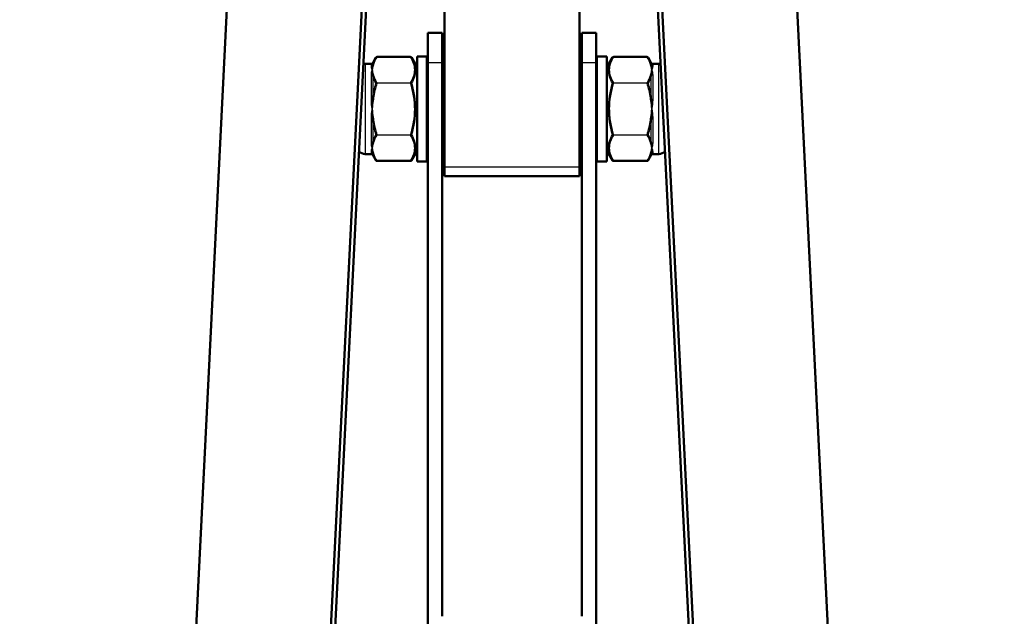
# Model space of a CAD drawing. Header units: millimetres. Extents: x 196 to 2279, y -1387 to 2348.
# Tile 27 of 82: x 339 to 525, y -226 to -114. Entities that reach past the tile are written whole.
import ezdxf

# ---------------------------------------------------------------- set-up
doc = ezdxf.new("R2010")
doc.units = ezdxf.units.MM
doc.header["$LTSCALE"] = 0.75
doc.layers.add('Visible', color=7, linetype='Continuous', lineweight=50)
doc.layers.add('Visible Narrow', color=7, linetype='Continuous', lineweight=25)

msp = doc.modelspace()

# ---------------------------------------------------------------- linework, layer by layer
at = {"layer": 'Visible', "extrusion": (0, 0, -1)}
for p, q in [((419.48, -141.53, -626.88), (419.48, 103.5, -202.48)), ((444.88, -141.53, -626.88), (444.88, 103.48, -202.5)), ((339.43, -896.17, 180.61), (380.99, -60.74, -516.7)), ((406.41, -60.74, -516.7), (364.85, -896.17, 180.61)), ((457.95, -60.74, -516.7), (499.51, -896.17, 180.61)), ((524.92, -896.17, 180.61), (483.37, -60.74, -516.7)), ((406.37, -77.78, -535.56), (373.31, -742.29, 19.09)), ((458.05, -79.03, -534.52), (491.04, -742.29, 19.09)), ((419.03, -116.19, -633.23), (416.3, -116.19, -633.23)), ((448.05, -116.19, -633.23), (445.33, -116.19, -633.23)), ((419.48, -118.53, -633.23), (419.35, -118.53, -633.23)), ((444.88, -118.53, -633.23), (445.01, -118.53, -633.23)), ((405.68, -122.03, -633.23), (404.5, -122.03, -633.23)), ((405.93, -121.88, -633.23), (406.53, -120.85, -633.23)), ((406.72, -120.73, -633.23), (413.08, -120.73, -633.23)), ((414.3, -122.63, -633.23), (413.27, -120.85, -633.23)), ((416.1, -120.63, -633.23), (414.3, -120.63, -633.23)), ((416.3, -741.79, -100.88), (416.3, -121.86, -621.07)), ((419.03, -121.86, -621.07), (419.03, -226.19, -533.52)), ((445.33, -121.86, -621.07), (445.33, -226.19, -533.52)), ((448.05, -741.79, -100.88), (448.05, -121.86, -621.07)), ((448.25, -120.63, -633.23), (450.05, -120.63, -633.23)), ((450.05, -122.63, -633.23), (451.08, -120.85, -633.23)), ((457.63, -120.73, -633.23), (451.27, -120.73, -633.23)), ((458.42, -121.88, -633.23), (457.82, -120.85, -633.23)), ((458.68, -122.03, -633.23), (459.85, -122.03, -633.23)), ((419.18, -124.53, -633.23), (419.35, -124.53, -633.23)), ((445.01, -124.53, -633.23), (445.18, -124.53, -633.23)), ((419.18, -136.53, -633.23), (419.35, -136.53, -633.23)), ((445.01, -136.53, -633.23), (445.18, -136.53, -633.23)), ((405.68, -139.03, -633.23), (404.5, -139.03, -633.23)), ((414.3, -138.43, -633.23), (413.27, -140.21, -633.23)), ((450.05, -138.43, -633.23), (451.08, -140.21, -633.23)), ((458.68, -139.03, -633.23), (459.85, -139.03, -633.23)), ((405.93, -139.18, -633.23), (406.53, -140.21, -633.23)), ((406.72, -140.33, -633.23), (413.08, -140.33, -633.23)), ((416.1, -140.43, -633.23), (414.3, -140.43, -633.23)), ((448.25, -140.43, -633.23), (450.05, -140.43, -633.23)), ((457.63, -140.33, -633.23), (451.27, -140.33, -633.23)), ((458.42, -139.18, -633.23), (457.82, -140.21, -633.23)), ((419.48, -142.53, -633.23), (419.35, -142.53, -633.23)), ((444.88, -142.53, -633.23), (445.01, -142.53, -633.23)), ((444.88, -143.23, -633.23), (419.48, -143.23, -633.23))]:
    msp.add_line(p, q, dxfattribs=at)
at = {"layer": 'Visible', "extrusion": (1, 0, 0)}
for centre, radius, start, end in [((-132.06, -633.23, 416.3), 15.87, 360, 50), ((-132.06, -633.23, 419.03), 15.87, 360, 50), ((-132.06, -633.23, 445.33), 15.87, 360, 50), ((-132.06, -633.23, 448.05), 15.87, 360, 50), ((-130.53, -633.23, 419.35), 12, 360, 180), ((-130.53, -633.23, 414.3), 9.9, 0, 180), ((-130.53, -633.23, 445.18), 6, 0, 180), ((-130.53, -633.23, 419.48), 12.7, 150, 180)]:
    msp.add_arc(centre, radius, start, end, dxfattribs=at)
at = {"layer": 'Visible', "extrusion": (-1, 0, 0)}
for centre, radius, start, end in [((130.53, -633.23, -445.01), 12, 360, 180), ((130.53, -633.23, -450.05), 9.9, 0, 180), ((130.53, -633.23, -419.18), 6, 0, 180), ((130.53, -633.23, -444.88), 12.7, 0, 30)]:
    msp.add_arc(centre, radius, start, end, dxfattribs=at)
at = {"layer": 'Visible', "extrusion": (0, 0, -1)}
for centre, radius, start, end in [((-404.5, -123.53, 633.23), 1.5, 76.991, 90), ((-405.68, -121.73, 633.23), 0.3, 210, 270), ((-416.1, -120.83, 633.23), 0.2, 90, 180), ((-448.25, -120.83, 633.23), 0.2, 0, 90), ((-458.68, -121.73, 633.23), 0.3, 270, 330), ((-459.85, -123.53, 633.23), 1.5, 90, 103.009), ((-418.21, -124.28, 633.23), 1, 194.4775, 215.0904), ((-446.15, -124.28, 633.23), 1, 324.9096, 345.5225), ((-418.21, -136.78, 633.23), 1, 144.9096, 165.5225), ((-446.15, -136.78, 633.23), 1, 14.4775, 35.0904), ((-404.5, -137.53, 633.23), 1.5, 270, 320.3186), ((-405.68, -139.33, 633.23), 0.3, 90, 150), ((-458.68, -139.33, 633.23), 0.3, 30, 90), ((-459.85, -137.53, 633.23), 1.5, 219.6814, 270), ((-416.1, -140.23, 633.23), 0.2, 180, 270), ((-448.25, -140.23, 633.23), 0.2, 270, 0)]:
    msp.add_arc(centre, radius, start, end, dxfattribs=at)
at = {"layer": 'Visible'}
for points, knots in [([(406.53, -120.85, -633.23), (406.54, -120.83, -633.23), (406.55, -120.82, -633.23), (406.57, -120.8, -633.23), (406.58, -120.79, -633.23), (406.61, -120.76, -633.23), (406.62, -120.75, -633.23), (406.67, -120.74, -633.23), (406.7, -120.73, -633.23), (406.72, -120.73, -633.23)], [0, 0, 0, 0, 0.0045341, 0.0045341, 0.00890876, 0.00890876, 0.01522005, 0.01522005, 0.02318413, 0.02318413, 0.02318413, 0.02318413]), ([(413.08, -120.73, -633.23), (413.1, -120.73, -633.23), (413.13, -120.73, -633.23), (413.17, -120.75, -633.23), (413.19, -120.76, -633.23), (413.22, -120.78, -633.23), (413.24, -120.8, -633.23), (413.26, -120.83, -633.23), (413.27, -120.84, -633.23), (413.27, -120.85, -633.23)], [0, 0, 0, 0, 0.00653023, 0.00653023, 0.01307423, 0.01307423, 0.02027511, 0.02027511, 0.02318658, 0.02318658, 0.02318658, 0.02318658]), ([(451.08, -120.85, -633.23), (451.09, -120.83, -633.23), (451.1, -120.82, -633.23), (451.12, -120.8, -633.23), (451.13, -120.79, -633.23), (451.16, -120.76, -633.23), (451.17, -120.75, -633.23), (451.22, -120.74, -633.23), (451.25, -120.73, -633.23), (451.27, -120.73, -633.23)], [0, 0, 0, 0, 0.0045341, 0.0045341, 0.00890876, 0.00890876, 0.01522005, 0.01522005, 0.02318413, 0.02318413, 0.02318413, 0.02318413]), ([(457.63, -120.73, -633.23), (457.65, -120.73, -633.23), (457.68, -120.73, -633.23), (457.72, -120.75, -633.23), (457.74, -120.76, -633.23), (457.77, -120.78, -633.23), (457.79, -120.8, -633.23), (457.81, -120.83, -633.23), (457.82, -120.84, -633.23), (457.82, -120.85, -633.23)], [0, 0, 0, 0, 0.00653023, 0.00653023, 0.01307423, 0.01307423, 0.02027511, 0.02027511, 0.02318658, 0.02318658, 0.02318658, 0.02318658]), ([(406.72, -140.33, -633.23), (406.7, -140.33, -633.23), (406.68, -140.33, -633.23), (406.64, -140.31, -633.23), (406.62, -140.3, -633.23), (406.58, -140.27, -633.23), (406.56, -140.26, -633.23), (406.54, -140.23, -633.23), (406.54, -140.22, -633.23), (406.53, -140.21, -633.23)], [0, 0, 0, 0, 0.00653023, 0.00653023, 0.01307423, 0.01307423, 0.02027511, 0.02027511, 0.02318658, 0.02318658, 0.02318658, 0.02318658]), ([(413.27, -140.21, -633.23), (413.26, -140.23, -633.23), (413.26, -140.24, -633.23), (413.24, -140.26, -633.23), (413.23, -140.27, -633.23), (413.2, -140.29, -633.23), (413.18, -140.31, -633.23), (413.14, -140.32, -633.23), (413.11, -140.33, -633.23), (413.08, -140.33, -633.23)], [0, 0, 0, 0, 0.0045341, 0.0045341, 0.00890876, 0.00890876, 0.01522005, 0.01522005, 0.02318413, 0.02318413, 0.02318413, 0.02318413]), ([(451.27, -140.33, -633.23), (451.25, -140.33, -633.23), (451.23, -140.33, -633.23), (451.19, -140.31, -633.23), (451.17, -140.3, -633.23), (451.13, -140.27, -633.23), (451.11, -140.26, -633.23), (451.09, -140.23, -633.23), (451.09, -140.22, -633.23), (451.08, -140.21, -633.23)], [0, 0, 0, 0, 0.00653023, 0.00653023, 0.01307423, 0.01307423, 0.02027511, 0.02027511, 0.02318658, 0.02318658, 0.02318658, 0.02318658]), ([(457.82, -140.21, -633.23), (457.81, -140.23, -633.23), (457.81, -140.24, -633.23), (457.79, -140.26, -633.23), (457.78, -140.27, -633.23), (457.75, -140.29, -633.23), (457.73, -140.31, -633.23), (457.69, -140.32, -633.23), (457.66, -140.33, -633.23), (457.63, -140.33, -633.23)], [0, 0, 0, 0, 0.0045341, 0.0045341, 0.00890876, 0.00890876, 0.01522005, 0.01522005, 0.02318413, 0.02318413, 0.02318413, 0.02318413])]:
    msp.add_open_spline(points, degree=3, knots=knots, dxfattribs=at)
at = {"layer": 'Visible Narrow', "extrusion": (0, 0, -1)}
for p, q in [((413.08, -120.74, -633.18), (406.72, -120.74, -633.18)), ((419.03, -121.86, -621.07), (416.3, -121.86, -621.07)), ((448.05, -121.86, -621.07), (445.33, -121.86, -621.07)), ((457.63, -120.74, -633.18), (451.27, -120.74, -633.18)), ((406.72, -125.59, -624.78), (413.08, -125.59, -624.78)), ((413.08, -125.68, -624.73), (406.72, -125.68, -624.73)), ((451.27, -125.59, -624.78), (457.63, -125.59, -624.78)), ((457.63, -125.68, -624.73), (451.27, -125.68, -624.73)), ((406.72, -135.38, -624.73), (413.08, -135.38, -624.73)), ((451.27, -135.38, -624.73), (457.63, -135.38, -624.73)), ((413.08, -135.47, -624.78), (406.72, -135.47, -624.78)), ((457.63, -135.47, -624.78), (451.27, -135.47, -624.78)), ((406.72, -140.32, -633.18), (413.08, -140.32, -633.18)), ((451.27, -140.32, -633.18), (457.63, -140.32, -633.18)), ((444.88, -141.53, -626.88), (419.48, -141.53, -626.88))]:
    msp.add_line(p, q, dxfattribs=at)
at = {"layer": 'Visible Narrow', "extrusion": (1, 0, 0)}
for centre, radius, start, end in [((-130.53, -633.23, 404.5), 8.5, 0, 180), ((-130.53, -633.23, 405.93), 8.65, 0, 16.1104), ((-130.53, -633.23, 448.25), 9.9, 0, 180), ((-120.83, -633.23, 451.27), 0.1, 0, 30), ((-130.53, -633.23, 458.68), 8.5, 0, 19.3143), ((-130.53, -633.23, 458.68), 8.5, 40.6857, 79.3143), ((-130.53, -633.23, 405.93), 8.65, 43.8896, 76.1104), ((-125.68, -624.83, 451.27), 0.1, 30, 90), ((-130.53, -633.23, 405.93), 8.65, 103.8896, 136.1104), ((-130.53, -633.23, 458.68), 8.5, 100.6857, 139.3143), ((-130.53, -633.23, 405.93), 8.65, 163.8896, 180), ((-130.53, -633.23, 458.68), 8.5, 160.6857, 180)]:
    msp.add_arc(centre, radius, start, end, dxfattribs=at)
at = {"layer": 'Visible Narrow', "extrusion": (-1, 0, 0)}
for centre, radius, start, end in [((130.53, -633.23, -405.68), 8.5, 160.6857, 180), ((130.53, -633.23, -416.1), 9.9, 0, 180), ((130.53, -633.23, -458.42), 8.65, 163.8896, 180), ((130.53, -633.23, -459.85), 8.5, 0, 180), ((130.53, -633.23, -405.68), 8.5, 100.6857, 139.3143), ((130.53, -633.23, -458.42), 8.65, 103.8896, 136.1104), ((130.53, -633.23, -405.68), 8.5, 40.6857, 79.3143), ((130.53, -633.23, -458.42), 8.65, 43.8896, 76.1104), ((135.38, -624.83, -413.08), 0.1, 30, 90), ((130.53, -633.23, -405.68), 8.5, 0, 19.3143), ((130.53, -633.23, -458.42), 8.65, 0, 16.1104), ((140.23, -633.23, -413.08), 0.1, 0, 30)]:
    msp.add_arc(centre, radius, start, end, dxfattribs=at)
at = {"layer": 'Visible Narrow', "extrusion": (7.61363e-13, 0.330749, -0.943719)}
msp.add_arc((-405.68, -323.82, 554.42), 0.3, 224.9961, 270, dxfattribs=at)
at = {"layer": 'Visible Narrow', "extrusion": (0.182291, 0.491622, -0.851515)}
msp.add_arc((-423.31, -308.2, 550.59), 0.2, 26.4883, 72.4772, dxfattribs=at)
at = {"layer": 'Visible Narrow', "extrusion": (0.137281, 0.495266, -0.857826)}
msp.add_arc((-424.02, -332.28, 536.34), 0.2, 15.6621, 76.6247, dxfattribs=at)
at = {"layer": 'Visible Narrow', "extrusion": (-1, 1.91165e-12, -2.15645e-12)}
msp.add_arc((120.83, -633.23, -406.72), 0.1, 150, 180, dxfattribs=at)
at = {"layer": 'Visible Narrow', "extrusion": (-1, -1.48109e-11, 2.50759e-11)}
msp.add_arc((120.83, -633.23, -413.08), 0.1, 150, 180, dxfattribs=at)
at = {"layer": 'Visible Narrow', "extrusion": (1, 1.9984e-12, 2.49774e-12)}
msp.add_arc((-120.83, -633.23, 457.63), 0.1, 0, 30, dxfattribs=at)
at = {"layer": 'Visible Narrow', "extrusion": (0.137281, -0.495266, 0.857826)}
for centre, start, end in [((408.92, -530.34, -417.68), 15.6621, 76.6247), ((358.13, -518.26, -420.77), 76.6247, 137.5873)]:
    msp.add_arc(centre, 0.2, start, end, dxfattribs=at)
at = {"layer": 'Visible Narrow', "extrusion": (0.182291, -0.491622, 0.851515)}
for centre, start, end in [((387.13, -564.09, -393.02), 26.4883, 72.4772), ((337.55, -548.44, -399.48), 72.4772, 118.4661)]:
    msp.add_arc(centre, 0.2, start, end, dxfattribs=at)
at = {"layer": 'Visible Narrow', "extrusion": (3.90632e-12, -0.330749, 0.943719)}
msp.add_arc((458.68, -323.82, -554.42), 0.3, 224.9961, 270, dxfattribs=at)
at = {"layer": 'Visible Narrow', "extrusion": (-3.63926e-12, 0.65191, -0.758297)}
msp.add_arc((-405.68, -502.99, 395.08), 0.3, 224.9961, 270, dxfattribs=at)
at = {"layer": 'Visible Narrow', "extrusion": (-0.137281, -0.495266, 0.857826)}
msp.add_arc((474.82, -320.2, -539.43), 0.2, 42.4127, 103.3753, dxfattribs=at)
at = {"layer": 'Visible Narrow', "extrusion": (-0.182291, -0.491622, 0.851515)}
msp.add_arc((472.89, -292.55, -557.04), 0.2, 61.5339, 107.5228, dxfattribs=at)
at = {"layer": 'Visible Narrow', "extrusion": (3.59185e-13, -0.65191, 0.758297)}
msp.add_arc((458.68, -502.99, -395.08), 0.3, 224.9961, 270, dxfattribs=at)
at = {"layer": 'Visible Narrow', "extrusion": (-1, 5.50329e-13, 4.44089e-14)}
msp.add_arc((125.68, -624.83, -406.72), 0.1, 90, 150, dxfattribs=at)
at = {"layer": 'Visible Narrow', "extrusion": (-1, 4.26941e-12, 2.21999e-14)}
msp.add_arc((125.68, -624.83, -413.08), 0.1, 90.0001, 150, dxfattribs=at)
at = {"layer": 'Visible Narrow', "extrusion": (1, -2.36705e-13, 4.98803e-13)}
msp.add_arc((-125.68, -624.83, 457.63), 0.1, 30, 90, dxfattribs=at)
at = {"layer": 'Visible Narrow', "extrusion": (2.64969e-13, 0.982659, -0.185422)}
msp.add_arc((-405.68, -637.65, -10.85), 0.3, 224.9961, 270, dxfattribs=at)
at = {"layer": 'Visible Narrow', "extrusion": (0.182291, 0.983245, -2.65765e-12)}
msp.add_arc((-422.73, -624.93, -52.79), 0.2, 44.0111, 90, dxfattribs=at)
at = {"layer": 'Visible Narrow', "extrusion": (-0.137281, -0.990532, 1.55395e-12)}
msp.add_arc((419.9, -624.93, 71.51), 0.2, 90, 150.9626, dxfattribs=at)
at = {"layer": 'Visible Narrow', "extrusion": (-0.137281, 0.990532, 1.33752e-12)}
msp.add_arc((-436.27, -624.93, -190.17), 0.2, 90, 150.9626, dxfattribs=at)
at = {"layer": 'Visible Narrow', "extrusion": (-0.182291, 0.983245, 1.06537e-12)}
msp.add_arc((-427.14, -624.93, -210.35), 0.2, 90, 135.9889, dxfattribs=at)
at = {"layer": 'Visible Narrow', "extrusion": (-2.03754e-12, -0.982659, 0.185422)}
msp.add_arc((458.68, -637.65, 10.85), 0.3, 224.9961, 270, dxfattribs=at)
at = {"layer": 'Visible Narrow', "extrusion": (2.03758e-12, 0.982659, 0.185422)}
msp.add_arc((-405.68, -589.24, -245.68), 0.3, 224.9961, 270, dxfattribs=at)
at = {"layer": 'Visible Narrow', "extrusion": (0.182291, -0.983245, 1.06132e-12)}
msp.add_arc((375.15, -624.93, 203.9), 0.2, 90, 135.9889, dxfattribs=at)
at = {"layer": 'Visible Narrow', "extrusion": (0.137281, -0.990532, 6.30657e-13)}
msp.add_arc((384.06, -624.93, 187.08), 0.2, 90, 150.9626, dxfattribs=at)
at = {"layer": 'Visible Narrow', "extrusion": (0.137281, 0.990532, 1.5509e-12)}
msp.add_arc((-472.11, -624.93, -68.42), 0.2, 90, 150.9626, dxfattribs=at)
at = {"layer": 'Visible Narrow', "extrusion": (-0.182291, -0.983245, -2.74551e-12)}
msp.add_arc((474.73, -624.93, 46.33), 0.2, 44.0111, 90, dxfattribs=at)
at = {"layer": 'Visible Narrow', "extrusion": (-5.94177e-13, -0.982659, -0.185422)}
msp.add_arc((458.68, -589.24, 245.68), 0.3, 224.9961, 270, dxfattribs=at)
at = {"layer": 'Visible Narrow', "extrusion": (-1, 2.36705e-13, 4.98803e-13)}
msp.add_arc((135.38, -624.83, -406.72), 0.1, 30, 90, dxfattribs=at)
at = {"layer": 'Visible Narrow', "extrusion": (1, -4.26941e-12, 2.21999e-14)}
msp.add_arc((-135.38, -624.83, 451.27), 0.1, 90.0001, 150, dxfattribs=at)
at = {"layer": 'Visible Narrow', "extrusion": (1, -5.50329e-13, 4.44089e-14)}
msp.add_arc((-135.38, -624.83, 457.63), 0.1, 90, 150, dxfattribs=at)
at = {"layer": 'Visible Narrow', "extrusion": (-4.51666e-13, 0.65191, 0.758297)}
msp.add_arc((-405.68, -305.03, -565.27), 0.3, 224.9961, 270, dxfattribs=at)
at = {"layer": 'Visible Narrow', "extrusion": (0.182291, 0.491622, 0.851515)}
msp.add_arc((-428.31, -340.01, -527.82), 0.2, 61.5339, 107.5228, dxfattribs=at)
at = {"layer": 'Visible Narrow', "extrusion": (0.137281, 0.495266, 0.857826)}
msp.add_arc((-427.86, -302.45, -550.06), 0.2, 42.4127, 103.3753, dxfattribs=at)
at = {"layer": 'Visible Narrow', "extrusion": (-0.137281, 0.495266, 0.857826)}
for centre, start, end in [((-405.08, -104.4, -668.72), 76.6247, 137.5873), ((-354.29, -116.47, -665.63), 15.6621, 76.6247)]:
    msp.add_arc(centre, 0.2, start, end, dxfattribs=at)
at = {"layer": 'Visible Narrow', "extrusion": (-0.182291, 0.491622, 0.851515)}
for centre, start, end in [((-382.13, -84.12, -685.38), 72.4772, 118.4661), ((-332.55, -99.78, -678.93), 26.4883, 72.4772)]:
    msp.add_arc(centre, 0.2, start, end, dxfattribs=at)
at = {"layer": 'Visible Narrow', "extrusion": (3.43561e-12, -0.65191, -0.758297)}
msp.add_arc((458.68, -305.03, 565.27), 0.3, 224.9961, 270, dxfattribs=at)
at = {"layer": 'Visible Narrow', "extrusion": (-4.56665e-12, 0.330749, 0.943719)}
msp.add_arc((-405.68, -77.46, -640.76), 0.3, 224.9961, 270, dxfattribs=at)
at = {"layer": 'Visible Narrow', "extrusion": (-0.137281, -0.495266, -0.857826)}
msp.add_arc((478.66, -314.53, 546.97), 0.2, 15.6621, 76.6247, dxfattribs=at)
at = {"layer": 'Visible Narrow', "extrusion": (-0.182291, -0.491622, -0.851515)}
msp.add_arc((477.89, -355.66, 521.37), 0.2, 26.4883, 72.4772, dxfattribs=at)
at = {"layer": 'Visible Narrow', "extrusion": (-7.61335e-13, -0.330749, -0.943719)}
msp.add_arc((458.68, -77.46, 640.76), 0.3, 224.9961, 270, dxfattribs=at)
at = {"layer": 'Visible Narrow', "extrusion": (-1, -1.9984e-12, 2.49774e-12)}
msp.add_arc((140.23, -633.23, -406.72), 0.1, 0, 30, dxfattribs=at)
at = {"layer": 'Visible Narrow', "extrusion": (1, 1.48301e-11, 2.50648e-11)}
msp.add_arc((-140.23, -633.23, 451.27), 0.1, 150, 180, dxfattribs=at)
at = {"layer": 'Visible Narrow', "extrusion": (1, -1.91165e-12, -2.15645e-12)}
msp.add_arc((-140.23, -633.23, 457.63), 0.1, 150, 180, dxfattribs=at)
at = {"layer": 'Visible Narrow'}
for points in [[(405.85, -123.17, -628.98), (405.83, -122.9, -629.44), (405.83, -122.65, -629.91), (405.89, -122.42, -630.39)], [(406.03, -122.39, -630.33), (405.93, -122.64, -629.89), (405.88, -122.91, -629.43), (405.85, -123.17, -628.98)], [(405.93, -122.22, -630.83), (406.06, -121.75, -631.64), (406.27, -121.3, -632.44), (406.53, -120.85, -633.23)], [(406.11, -122.14, -630.76), (406.09, -122.22, -630.61), (406.06, -122.3, -630.47), (406.03, -122.39, -630.33)], [(406.72, -120.74, -633.18), (406.45, -121.2, -632.38), (406.24, -121.67, -631.58), (406.11, -122.14, -630.76)], [(413.27, -120.85, -633.23), (413.23, -120.78, -633.21), (413.16, -120.74, -633.19), (413.08, -120.74, -633.18)], [(457.82, -120.85, -633.23), (457.78, -120.78, -633.21), (457.71, -120.74, -633.19), (457.63, -120.74, -633.18)], [(458.25, -122.14, -630.76), (458.11, -121.67, -631.58), (457.9, -121.2, -632.38), (457.63, -120.74, -633.18)], [(457.82, -120.85, -633.23), (458.08, -121.3, -632.44), (458.29, -121.75, -631.64), (458.42, -122.22, -630.83)], [(458.33, -122.39, -630.33), (458.3, -122.3, -630.47), (458.27, -122.22, -630.61), (458.25, -122.14, -630.76)], [(458.51, -123.17, -628.98), (458.48, -122.91, -629.43), (458.42, -122.64, -629.89), (458.33, -122.39, -630.33)], [(458.47, -122.42, -630.39), (458.52, -122.65, -629.91), (458.53, -122.9, -629.44), (458.51, -123.17, -628.98)], [(405.85, -123.17, -628.98), (405.75, -122.91, -629.43), (405.68, -122.68, -629.91), (405.68, -122.51, -630.42)], [(405.89, -124.02, -627.63), (405.83, -123.72, -628.07), (405.83, -123.43, -628.52), (405.85, -123.17, -628.98)], [(405.85, -123.17, -628.98), (405.88, -123.43, -628.52), (405.93, -123.69, -628.07), (406.03, -123.95, -627.62)], [(406.03, -123.95, -627.62), (406.06, -124.03, -627.48), (406.09, -124.11, -627.34), (406.11, -124.19, -627.2)], [(406.11, -124.19, -627.2), (406.24, -124.67, -626.38), (406.45, -125.13, -625.57), (406.72, -125.59, -624.78)], [(457.63, -125.59, -624.78), (457.9, -125.13, -625.57), (458.11, -124.67, -626.38), (458.25, -124.19, -627.2)], [(458.25, -124.19, -627.2), (458.27, -124.11, -627.34), (458.3, -124.03, -627.48), (458.33, -123.95, -627.62)], [(458.33, -123.95, -627.62), (458.42, -123.69, -628.07), (458.48, -123.43, -628.52), (458.51, -123.17, -628.98)], [(458.51, -123.17, -628.98), (458.53, -123.43, -628.52), (458.52, -123.72, -628.07), (458.47, -124.02, -627.63)], [(458.51, -123.17, -628.98), (458.61, -123.43, -628.52), (458.68, -123.74, -628.09), (458.68, -124.08, -627.69)], [(406.53, -125.69, -624.84), (406.27, -125.23, -625.63), (406.06, -124.77, -626.42), (405.93, -124.3, -627.23)], [(405.93, -128.45, -624.83), (406.06, -127.52, -624.83), (406.27, -126.6, -624.84), (406.53, -125.69, -624.84)], [(406.72, -125.68, -624.73), (406.45, -126.6, -624.73), (406.24, -127.53, -624.73), (406.11, -128.48, -624.73)], [(406.53, -125.69, -624.84), (406.57, -125.64, -624.79), (406.64, -125.6, -624.77), (406.72, -125.59, -624.78)], [(413.27, -125.69, -624.84), (413.23, -125.67, -624.77), (413.16, -125.67, -624.73), (413.08, -125.68, -624.73)], [(451.08, -125.69, -624.84), (451.12, -125.64, -624.79), (451.19, -125.6, -624.77), (451.27, -125.59, -624.78)], [(457.82, -125.69, -624.84), (457.78, -125.67, -624.77), (457.71, -125.67, -624.73), (457.63, -125.68, -624.73)], [(458.25, -128.48, -624.73), (458.11, -127.53, -624.73), (457.9, -126.6, -624.73), (457.63, -125.68, -624.73)], [(458.42, -124.3, -627.23), (458.29, -124.77, -626.42), (458.08, -125.23, -625.63), (457.82, -125.69, -624.84)], [(457.82, -125.69, -624.84), (458.08, -126.6, -624.84), (458.29, -127.52, -624.83), (458.42, -128.45, -624.83)], [(405.85, -130.53, -624.73), (405.75, -130.01, -624.73), (405.68, -129.48, -624.78), (405.68, -128.95, -624.87)], [(405.85, -130.53, -624.73), (405.83, -130, -624.73), (405.83, -129.46, -624.75), (405.89, -128.94, -624.79)], [(406.03, -128.96, -624.73), (405.93, -129.48, -624.73), (405.88, -130, -624.73), (405.85, -130.53, -624.73)], [(406.11, -128.48, -624.73), (406.09, -128.64, -624.73), (406.06, -128.8, -624.73), (406.03, -128.96, -624.73)], [(458.33, -128.96, -624.73), (458.3, -128.8, -624.73), (458.27, -128.64, -624.73), (458.25, -128.48, -624.73)], [(458.51, -130.53, -624.73), (458.48, -130, -624.73), (458.42, -129.48, -624.73), (458.33, -128.96, -624.73)], [(458.47, -128.94, -624.79), (458.52, -129.46, -624.75), (458.53, -130, -624.73), (458.51, -130.53, -624.73)], [(405.89, -132.12, -624.79), (405.83, -131.59, -624.75), (405.83, -131.06, -624.73), (405.85, -130.53, -624.73)], [(405.85, -130.53, -624.73), (405.88, -131.05, -624.73), (405.93, -131.58, -624.73), (406.03, -132.1, -624.73)], [(458.33, -132.1, -624.73), (458.42, -131.58, -624.73), (458.48, -131.05, -624.73), (458.51, -130.53, -624.73)], [(458.51, -130.53, -624.73), (458.53, -131.06, -624.73), (458.52, -131.59, -624.75), (458.47, -132.12, -624.79)], [(458.51, -130.53, -624.73), (458.61, -131.05, -624.73), (458.68, -131.58, -624.78), (458.68, -132.11, -624.87)], [(406.53, -135.37, -624.84), (406.27, -134.46, -624.84), (406.06, -133.54, -624.83), (405.93, -132.61, -624.83)], [(406.03, -132.1, -624.73), (406.06, -132.26, -624.73), (406.09, -132.42, -624.73), (406.11, -132.58, -624.73)], [(406.11, -132.58, -624.73), (406.24, -133.53, -624.73), (406.45, -134.46, -624.73), (406.72, -135.38, -624.73)], [(457.63, -135.38, -624.73), (457.9, -134.46, -624.73), (458.11, -133.53, -624.73), (458.25, -132.58, -624.73)], [(458.42, -132.61, -624.83), (458.29, -133.54, -624.83), (458.08, -134.46, -624.84), (457.82, -135.37, -624.84)], [(458.25, -132.58, -624.73), (458.27, -132.42, -624.73), (458.3, -132.26, -624.73), (458.33, -132.1, -624.73)], [(405.93, -136.76, -627.23), (406.06, -136.29, -626.42), (406.27, -135.83, -625.63), (406.53, -135.37, -624.84)], [(406.53, -135.37, -624.84), (406.57, -135.39, -624.77), (406.64, -135.39, -624.73), (406.72, -135.38, -624.73)], [(413.27, -135.37, -624.84), (413.23, -135.42, -624.79), (413.16, -135.46, -624.77), (413.08, -135.47, -624.78)], [(451.08, -135.37, -624.84), (451.12, -135.39, -624.77), (451.19, -135.39, -624.73), (451.27, -135.38, -624.73)], [(457.82, -135.37, -624.84), (457.78, -135.42, -624.79), (457.71, -135.46, -624.77), (457.63, -135.47, -624.78)], [(457.82, -135.37, -624.84), (458.08, -135.83, -625.63), (458.29, -136.29, -626.42), (458.42, -136.76, -627.23)], [(405.85, -137.89, -628.98), (405.75, -137.63, -628.52), (405.68, -137.32, -628.09), (405.68, -136.98, -627.69)], [(405.85, -137.89, -628.98), (405.83, -137.62, -628.52), (405.83, -137.34, -628.07), (405.89, -137.04, -627.63)], [(406.03, -137.11, -627.62), (405.93, -137.37, -628.07), (405.88, -137.63, -628.52), (405.85, -137.89, -628.98)], [(406.11, -136.86, -627.2), (406.09, -136.95, -627.34), (406.06, -137.03, -627.48), (406.03, -137.11, -627.62)], [(406.72, -135.47, -624.78), (406.45, -135.93, -625.57), (406.24, -136.39, -626.38), (406.11, -136.86, -627.2)], [(458.25, -136.86, -627.2), (458.11, -136.39, -626.38), (457.9, -135.93, -625.57), (457.63, -135.47, -624.78)], [(458.33, -137.11, -627.62), (458.3, -137.03, -627.48), (458.27, -136.95, -627.34), (458.25, -136.86, -627.2)], [(458.51, -137.89, -628.98), (458.48, -137.63, -628.52), (458.42, -137.37, -628.07), (458.33, -137.11, -627.62)], [(458.47, -137.04, -627.63), (458.52, -137.34, -628.07), (458.53, -137.62, -628.52), (458.51, -137.89, -628.98)], [(405.89, -138.63, -630.39), (405.83, -138.41, -629.91), (405.83, -138.16, -629.44), (405.85, -137.89, -628.98)], [(405.85, -137.89, -628.98), (405.88, -138.15, -629.43), (405.93, -138.42, -629.89), (406.03, -138.67, -630.33)], [(406.53, -140.21, -633.23), (406.27, -139.76, -632.44), (406.06, -139.31, -631.64), (405.93, -138.84, -630.83)], [(406.03, -138.67, -630.33), (406.06, -138.75, -630.47), (406.09, -138.84, -630.61), (406.11, -138.92, -630.76)], [(406.11, -138.92, -630.76), (406.24, -139.39, -631.58), (406.45, -139.86, -632.38), (406.72, -140.32, -633.18)], [(457.63, -140.32, -633.18), (457.9, -139.86, -632.38), (458.11, -139.39, -631.58), (458.25, -138.92, -630.76)], [(458.42, -138.84, -630.83), (458.29, -139.31, -631.64), (458.08, -139.76, -632.44), (457.82, -140.21, -633.23)], [(458.25, -138.92, -630.76), (458.27, -138.84, -630.61), (458.3, -138.75, -630.47), (458.33, -138.67, -630.33)], [(458.33, -138.67, -630.33), (458.42, -138.42, -629.89), (458.48, -138.15, -629.43), (458.51, -137.89, -628.98)], [(458.51, -137.89, -628.98), (458.53, -138.16, -629.44), (458.52, -138.41, -629.91), (458.47, -138.63, -630.39)], [(458.51, -137.89, -628.98), (458.61, -138.15, -629.43), (458.68, -138.37, -629.91), (458.68, -138.55, -630.42)], [(406.53, -140.21, -633.23), (406.57, -140.28, -633.21), (406.64, -140.32, -633.19), (406.72, -140.32, -633.18)], [(451.08, -140.21, -633.23), (451.12, -140.28, -633.21), (451.19, -140.32, -633.19), (451.27, -140.32, -633.18)]]:
    msp.add_open_spline(points, degree=3, dxfattribs=at)
for points, knots in [([(405.89, -122.42, -630.39), (405.9, -122.37, -630.51), (405.92, -122.31, -630.63), (405.93, -122.26, -630.75), (405.93, -122.24, -630.77), (405.93, -122.23, -630.8), (405.93, -122.22, -630.83)], [0, 0, 0, 0, 0.000400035, 0.000400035, 0.000400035, 0.0004882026, 0.0004882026, 0.0004882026, 0.0004882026]), ([(406.72, -120.74, -633.18), (406.68, -120.74, -633.18), (406.64, -120.75, -633.19), (406.61, -120.77, -633.2), (406.58, -120.79, -633.21), (406.55, -120.81, -633.22), (406.53, -120.85, -633.23)], [0, 0, 0, 0, 0.0001165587, 0.0001165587, 0.0001165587, 0.0002331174, 0.0002331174, 0.0002331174, 0.0002331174]), ([(413.08, -125.59, -624.78), (413.31, -125.2, -625.45), (413.5, -124.81, -626.13), (413.63, -124.41, -626.82), (413.63, -124.41, -626.83), (413.63, -124.4, -626.85), (413.64, -124.39, -626.86), (413.7, -124.19, -627.2), (413.75, -124, -627.55), (413.79, -123.79, -627.89), (413.79, -123.79, -627.9), (413.79, -123.79, -627.91), (413.79, -123.78, -627.91), (413.82, -123.58, -628.27), (413.84, -123.37, -628.62), (413.84, -123.17, -628.98), (413.84, -122.75, -629.7), (413.77, -122.34, -630.4), (413.63, -121.94, -631.1), (413.63, -121.94, -631.11), (413.63, -121.93, -631.12), (413.63, -121.93, -631.13), (413.5, -121.53, -631.82), (413.31, -121.13, -632.5), (413.08, -120.74, -633.18)], [0.000059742, 0.000059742, 0.000059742, 0.000059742, 0.002480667, 0.002480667, 0.002480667, 0.002519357, 0.002519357, 0.002519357, 0.003724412, 0.003724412, 0.003724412, 0.003749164, 0.003749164, 0.003749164, 0.004971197, 0.004971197, 0.004971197, 0.007438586, 0.007438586, 0.007438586, 0.007465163, 0.007465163, 0.007465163, 0.009898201, 0.009898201, 0.009898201, 0.009898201]), ([(413.27, -120.85, -633.23), (413.5, -121.24, -632.54), (413.68, -121.63, -631.85), (413.94, -122.43, -630.46), (414.01, -122.83, -629.76), (414.01, -123.45, -628.69), (414, -123.66, -628.33), (413.93, -124.07, -627.62), (413.88, -124.27, -627.27), (413.69, -124.89, -626.22), (413.5, -125.29, -625.52), (413.27, -125.69, -624.84)], [0, 0, 0, 0, 0.002438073, 0.002438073, 0.004876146, 0.004876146, 0.006095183, 0.006095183, 0.007314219, 0.007314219, 0.009752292, 0.009752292, 0.009752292, 0.009752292]), ([(451.08, -125.69, -624.84), (450.86, -125.29, -625.52), (450.67, -124.89, -626.21), (450.41, -124.08, -627.6), (450.34, -123.68, -628.3), (450.34, -123.06, -629.36), (450.36, -122.85, -629.72), (450.42, -122.45, -630.43), (450.47, -122.24, -630.79), (450.67, -121.64, -631.84), (450.86, -121.24, -632.54), (451.08, -120.85, -633.23)], [0, 0, 0, 0, 0.002438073, 0.002438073, 0.004876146, 0.004876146, 0.006095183, 0.006095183, 0.007314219, 0.007314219, 0.009752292, 0.009752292, 0.009752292, 0.009752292]), ([(451.27, -120.74, -633.18), (451.04, -121.13, -632.5), (450.86, -121.53, -631.82), (450.72, -121.92, -631.13), (450.72, -121.93, -631.12), (450.72, -121.94, -631.11), (450.72, -121.94, -631.1), (450.65, -122.14, -630.76), (450.6, -122.34, -630.41), (450.57, -122.54, -630.06), (450.57, -122.55, -630.05), (450.57, -122.55, -630.05), (450.57, -122.55, -630.04), (450.53, -122.76, -629.69), (450.51, -122.96, -629.33), (450.51, -123.17, -628.98), (450.51, -123.58, -628.26), (450.59, -123.99, -627.55), (450.72, -124.4, -626.85), (450.72, -124.4, -626.84), (450.72, -124.4, -626.84), (450.72, -124.41, -626.83), (450.86, -124.81, -626.14), (451.04, -125.2, -625.46), (451.27, -125.59, -624.78)], [0.000059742, 0.000059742, 0.000059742, 0.000059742, 0.002480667, 0.002480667, 0.002480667, 0.002519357, 0.002519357, 0.002519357, 0.003724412, 0.003724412, 0.003724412, 0.003749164, 0.003749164, 0.003749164, 0.004971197, 0.004971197, 0.004971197, 0.007438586, 0.007438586, 0.007438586, 0.007465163, 0.007465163, 0.007465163, 0.009898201, 0.009898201, 0.009898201, 0.009898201]), ([(451.27, -120.74, -633.18), (451.23, -120.74, -633.18), (451.19, -120.75, -633.19), (451.16, -120.77, -633.2), (451.13, -120.79, -633.21), (451.1, -120.81, -633.22), (451.08, -120.85, -633.23)], [0.0000000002, 0.0000000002, 0.0000000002, 0.0000000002, 0.0001165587, 0.0001165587, 0.0001165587, 0.0002331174, 0.0002331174, 0.0002331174, 0.0002331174]), ([(458.42, -122.22, -630.83), (458.43, -122.27, -630.71), (458.44, -122.33, -630.59), (458.46, -122.39, -630.47), (458.46, -122.4, -630.44), (458.46, -122.41, -630.41), (458.47, -122.42, -630.39)], [0, 0, 0, 0, 0.0004000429, 0.0004000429, 0.0004000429, 0.0004882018, 0.0004882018, 0.0004882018, 0.0004882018]), ([(405.68, -124.08, -627.69), (405.68, -123.91, -627.89), (405.69, -123.75, -628.1), (405.72, -123.6, -628.31), (405.76, -123.44, -628.53), (405.8, -123.3, -628.75), (405.85, -123.17, -628.98)], [0, 0, 0, 0, 0.000794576, 0.000794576, 0.000794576, 0.001593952, 0.001593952, 0.001593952, 0.001593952]), ([(405.93, -124.3, -627.23), (405.92, -124.22, -627.34), (405.91, -124.14, -627.45), (405.9, -124.07, -627.56), (405.89, -124.05, -627.58), (405.89, -124.03, -627.6), (405.89, -124.02, -627.63)], [0, 0, 0, 0, 0.0004000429, 0.0004000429, 0.0004000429, 0.0004882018, 0.0004882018, 0.0004882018, 0.0004882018]), ([(458.47, -124.02, -627.63), (458.45, -124.09, -627.52), (458.44, -124.17, -627.41), (458.43, -124.24, -627.3), (458.42, -124.26, -627.28), (458.42, -124.28, -627.25), (458.42, -124.3, -627.23)], [0, 0, 0, 0, 0.000400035, 0.000400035, 0.000400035, 0.0004882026, 0.0004882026, 0.0004882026, 0.0004882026]), ([(458.68, -122.51, -630.42), (458.68, -122.6, -630.17), (458.66, -122.69, -629.92), (458.63, -122.8, -629.68), (458.6, -122.92, -629.44), (458.56, -123.04, -629.2), (458.51, -123.17, -628.98)], [0, 0, 0, 0, 0.000794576, 0.000794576, 0.000794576, 0.001593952, 0.001593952, 0.001593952, 0.001593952]), ([(406.72, -125.68, -624.73), (406.68, -125.67, -624.73), (406.64, -125.67, -624.74), (406.61, -125.67, -624.76), (406.58, -125.68, -624.78), (406.55, -125.68, -624.81), (406.53, -125.69, -624.84)], [0, 0, 0, 0, 0.0001165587, 0.0001165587, 0.0001165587, 0.0002331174, 0.0002331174, 0.0002331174, 0.0002331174]), ([(413.08, -125.59, -624.78), (413.12, -125.6, -624.77), (413.16, -125.61, -624.78), (413.19, -125.62, -624.79), (413.23, -125.64, -624.8), (413.25, -125.66, -624.82), (413.27, -125.69, -624.84)], [0.0000000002, 0.0000000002, 0.0000000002, 0.0000000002, 0.0001165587, 0.0001165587, 0.0001165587, 0.0002331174, 0.0002331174, 0.0002331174, 0.0002331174]), ([(413.08, -135.38, -624.73), (413.31, -134.6, -624.73), (413.5, -133.82, -624.73), (413.63, -133.02, -624.73), (413.63, -133.01, -624.73), (413.63, -133, -624.73), (413.63, -132.98, -624.73), (413.77, -132.17, -624.73), (413.84, -131.35, -624.73), (413.84, -130.53, -624.73), (413.84, -130.11, -624.73), (413.82, -129.69, -624.73), (413.79, -129.27, -624.73), (413.75, -128.87, -624.73), (413.7, -128.47, -624.73), (413.63, -128.07, -624.73), (413.63, -128.06, -624.73), (413.63, -128.05, -624.73), (413.63, -128.04, -624.73), (413.5, -127.24, -624.73), (413.31, -126.46, -624.73), (413.08, -125.68, -624.73)], [0.000059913, 0.000059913, 0.000059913, 0.000059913, 0.002479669, 0.002479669, 0.002479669, 0.002518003, 0.002518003, 0.002518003, 0.004976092, 0.004976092, 0.004976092, 0.006226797, 0.006226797, 0.006226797, 0.007434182, 0.007434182, 0.007434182, 0.007473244, 0.007473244, 0.007473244, 0.009892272, 0.009892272, 0.009892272, 0.009892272]), ([(413.27, -125.69, -624.84), (413.5, -126.48, -624.84), (413.68, -127.27, -624.83), (413.94, -128.88, -624.83), (414.01, -129.7, -624.83), (414.01, -131.34, -624.83), (413.94, -132.16, -624.83), (413.68, -133.78, -624.83), (413.5, -134.58, -624.84), (413.27, -135.37, -624.84)], [0, 0, 0, 0, 0.002448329, 0.002448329, 0.004896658, 0.004896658, 0.007344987, 0.007344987, 0.009793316, 0.009793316, 0.009793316, 0.009793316]), ([(451.08, -135.37, -624.84), (450.86, -134.58, -624.84), (450.67, -133.79, -624.83), (450.41, -132.18, -624.83), (450.34, -131.35, -624.83), (450.34, -129.72, -624.83), (450.41, -128.9, -624.83), (450.67, -127.28, -624.83), (450.86, -126.48, -624.84), (451.08, -125.69, -624.84)], [0, 0, 0, 0, 0.002448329, 0.002448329, 0.004896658, 0.004896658, 0.007344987, 0.007344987, 0.009793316, 0.009793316, 0.009793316, 0.009793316]), ([(451.27, -125.68, -624.73), (451.05, -126.46, -624.73), (450.86, -127.24, -624.73), (450.72, -128.04, -624.73), (450.72, -128.05, -624.73), (450.72, -128.06, -624.73), (450.72, -128.08, -624.73), (450.59, -128.89, -624.73), (450.51, -129.71, -624.73), (450.51, -130.53, -624.73), (450.51, -130.95, -624.73), (450.53, -131.37, -624.73), (450.57, -131.79, -624.73), (450.6, -132.19, -624.73), (450.65, -132.59, -624.73), (450.72, -132.98, -624.73), (450.72, -133, -624.73), (450.72, -133.01, -624.73), (450.73, -133.02, -624.73), (450.86, -133.82, -624.73), (451.05, -134.6, -624.73), (451.27, -135.38, -624.73)], [0.000059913, 0.000059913, 0.000059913, 0.000059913, 0.002479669, 0.002479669, 0.002479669, 0.002518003, 0.002518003, 0.002518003, 0.004976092, 0.004976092, 0.004976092, 0.006226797, 0.006226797, 0.006226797, 0.007434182, 0.007434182, 0.007434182, 0.007473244, 0.007473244, 0.007473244, 0.009892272, 0.009892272, 0.009892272, 0.009892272]), ([(451.27, -125.68, -624.73), (451.23, -125.67, -624.73), (451.19, -125.67, -624.74), (451.16, -125.67, -624.76), (451.13, -125.68, -624.78), (451.1, -125.68, -624.81), (451.08, -125.69, -624.84)], [0.0000000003, 0.0000000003, 0.0000000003, 0.0000000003, 0.0001165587, 0.0001165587, 0.0001165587, 0.0002331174, 0.0002331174, 0.0002331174, 0.0002331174]), ([(457.63, -125.59, -624.78), (457.67, -125.6, -624.77), (457.71, -125.61, -624.78), (457.74, -125.62, -624.79), (457.78, -125.64, -624.8), (457.8, -125.66, -624.82), (457.82, -125.69, -624.84)], [0, 0, 0, 0, 0.0001165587, 0.0001165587, 0.0001165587, 0.0002331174, 0.0002331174, 0.0002331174, 0.0002331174]), ([(405.89, -128.94, -624.79), (405.9, -128.8, -624.8), (405.92, -128.67, -624.81), (405.93, -128.54, -624.82), (405.93, -128.51, -624.82), (405.93, -128.48, -624.83), (405.93, -128.45, -624.83)], [0, 0, 0, 0, 0.000400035, 0.000400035, 0.000400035, 0.0004882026, 0.0004882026, 0.0004882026, 0.0004882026]), ([(458.42, -128.45, -624.83), (458.43, -128.59, -624.82), (458.44, -128.72, -624.81), (458.46, -128.85, -624.8), (458.46, -128.88, -624.79), (458.46, -128.91, -624.79), (458.47, -128.94, -624.79)], [0, 0, 0, 0, 0.0004000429, 0.0004000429, 0.0004000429, 0.0004882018, 0.0004882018, 0.0004882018, 0.0004882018]), ([(458.68, -128.95, -624.87), (458.68, -129.21, -624.83), (458.66, -129.48, -624.79), (458.63, -129.74, -624.76), (458.6, -130, -624.74), (458.56, -130.27, -624.73), (458.51, -130.53, -624.73)], [0, 0, 0, 0, 0.000794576, 0.000794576, 0.000794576, 0.001593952, 0.001593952, 0.001593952, 0.001593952]), ([(405.68, -132.11, -624.87), (405.68, -131.84, -624.83), (405.69, -131.58, -624.79), (405.72, -131.32, -624.76), (405.76, -131.06, -624.74), (405.8, -130.79, -624.73), (405.85, -130.53, -624.73)], [0, 0, 0, 0, 0.000794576, 0.000794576, 0.000794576, 0.001593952, 0.001593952, 0.001593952, 0.001593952]), ([(405.93, -132.61, -624.83), (405.92, -132.47, -624.82), (405.91, -132.34, -624.81), (405.9, -132.21, -624.8), (405.89, -132.18, -624.79), (405.89, -132.15, -624.79), (405.89, -132.12, -624.79)], [0, 0, 0, 0, 0.0004000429, 0.0004000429, 0.0004000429, 0.0004882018, 0.0004882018, 0.0004882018, 0.0004882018]), ([(458.47, -132.12, -624.79), (458.45, -132.25, -624.8), (458.44, -132.39, -624.81), (458.43, -132.52, -624.82), (458.42, -132.55, -624.82), (458.42, -132.58, -624.83), (458.42, -132.61, -624.83)], [0, 0, 0, 0, 0.000400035, 0.000400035, 0.000400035, 0.0004882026, 0.0004882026, 0.0004882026, 0.0004882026]), ([(406.72, -135.47, -624.78), (406.68, -135.46, -624.77), (406.64, -135.45, -624.78), (406.61, -135.43, -624.79), (406.58, -135.42, -624.8), (406.55, -135.4, -624.82), (406.53, -135.37, -624.84)], [0, 0, 0, 0, 0.0001165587, 0.0001165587, 0.0001165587, 0.0002331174, 0.0002331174, 0.0002331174, 0.0002331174]), ([(413.08, -135.38, -624.73), (413.12, -135.39, -624.73), (413.16, -135.39, -624.74), (413.19, -135.39, -624.76), (413.23, -135.38, -624.78), (413.25, -135.38, -624.81), (413.27, -135.37, -624.84)], [0.0000000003, 0.0000000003, 0.0000000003, 0.0000000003, 0.0001165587, 0.0001165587, 0.0001165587, 0.0002331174, 0.0002331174, 0.0002331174, 0.0002331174]), ([(413.27, -135.37, -624.84), (413.5, -135.77, -625.52), (413.68, -136.17, -626.21), (413.94, -136.98, -627.6), (414.01, -137.38, -628.3), (414.01, -138, -629.36), (414, -138.2, -629.72), (413.93, -138.61, -630.43), (413.88, -138.82, -630.79), (413.69, -139.42, -631.84), (413.5, -139.82, -632.54), (413.27, -140.21, -633.23)], [0, 0, 0, 0, 0.002438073, 0.002438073, 0.004876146, 0.004876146, 0.006095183, 0.006095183, 0.007314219, 0.007314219, 0.009752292, 0.009752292, 0.009752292, 0.009752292]), ([(451.08, -140.21, -633.23), (450.86, -139.82, -632.54), (450.67, -139.43, -631.85), (450.41, -138.63, -630.46), (450.34, -138.23, -629.76), (450.34, -137.61, -628.69), (450.36, -137.4, -628.33), (450.42, -136.99, -627.62), (450.47, -136.79, -627.27), (450.67, -136.17, -626.22), (450.86, -135.77, -625.52), (451.08, -135.37, -624.84)], [0, 0, 0, 0, 0.002438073, 0.002438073, 0.004876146, 0.004876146, 0.006095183, 0.006095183, 0.007314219, 0.007314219, 0.009752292, 0.009752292, 0.009752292, 0.009752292]), ([(451.27, -135.47, -624.78), (451.23, -135.46, -624.77), (451.19, -135.45, -624.78), (451.16, -135.43, -624.79), (451.13, -135.42, -624.8), (451.1, -135.4, -624.82), (451.08, -135.37, -624.84)], [0.0000000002, 0.0000000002, 0.0000000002, 0.0000000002, 0.0001165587, 0.0001165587, 0.0001165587, 0.0002331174, 0.0002331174, 0.0002331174, 0.0002331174]), ([(457.63, -135.38, -624.73), (457.67, -135.39, -624.73), (457.71, -135.39, -624.74), (457.74, -135.39, -624.76), (457.78, -135.38, -624.78), (457.8, -135.38, -624.81), (457.82, -135.37, -624.84)], [0, 0, 0, 0, 0.0001165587, 0.0001165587, 0.0001165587, 0.0002331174, 0.0002331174, 0.0002331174, 0.0002331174]), ([(405.89, -137.04, -627.63), (405.9, -136.97, -627.52), (405.92, -136.89, -627.41), (405.93, -136.81, -627.3), (405.93, -136.8, -627.28), (405.93, -136.78, -627.25), (405.93, -136.76, -627.23)], [0, 0, 0, 0, 0.000400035, 0.000400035, 0.000400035, 0.0004882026, 0.0004882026, 0.0004882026, 0.0004882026]), ([(413.08, -140.32, -633.18), (413.31, -139.93, -632.5), (413.5, -139.53, -631.82), (413.63, -139.13, -631.13), (413.63, -139.13, -631.12), (413.63, -139.12, -631.11), (413.64, -139.12, -631.1), (413.7, -138.92, -630.76), (413.75, -138.72, -630.41), (413.79, -138.52, -630.06), (413.79, -138.51, -630.05), (413.79, -138.51, -630.05), (413.79, -138.5, -630.04), (413.82, -138.3, -629.69), (413.84, -138.09, -629.33), (413.84, -137.89, -628.98), (413.84, -137.48, -628.26), (413.77, -137.07, -627.55), (413.63, -136.66, -626.85), (413.63, -136.66, -626.84), (413.63, -136.65, -626.84), (413.63, -136.65, -626.83), (413.5, -136.25, -626.14), (413.31, -135.86, -625.46), (413.08, -135.47, -624.78)], [0.000059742, 0.000059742, 0.000059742, 0.000059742, 0.002480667, 0.002480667, 0.002480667, 0.002519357, 0.002519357, 0.002519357, 0.003724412, 0.003724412, 0.003724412, 0.003749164, 0.003749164, 0.003749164, 0.004971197, 0.004971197, 0.004971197, 0.007438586, 0.007438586, 0.007438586, 0.007465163, 0.007465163, 0.007465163, 0.009898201, 0.009898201, 0.009898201, 0.009898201]), ([(451.27, -135.47, -624.78), (451.04, -135.86, -625.45), (450.86, -136.25, -626.13), (450.72, -136.65, -626.82), (450.72, -136.65, -626.83), (450.72, -136.66, -626.85), (450.72, -136.67, -626.86), (450.65, -136.86, -627.2), (450.6, -137.06, -627.55), (450.57, -137.26, -627.89), (450.57, -137.27, -627.9), (450.57, -137.27, -627.91), (450.57, -137.28, -627.91), (450.53, -137.48, -628.27), (450.51, -137.69, -628.62), (450.51, -137.89, -628.98), (450.51, -138.31, -629.7), (450.59, -138.71, -630.4), (450.72, -139.12, -631.1), (450.72, -139.12, -631.11), (450.72, -139.13, -631.12), (450.72, -139.13, -631.13), (450.86, -139.53, -631.82), (451.04, -139.92, -632.5), (451.27, -140.32, -633.18)], [0.000059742, 0.000059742, 0.000059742, 0.000059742, 0.002480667, 0.002480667, 0.002480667, 0.002519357, 0.002519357, 0.002519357, 0.003724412, 0.003724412, 0.003724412, 0.003749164, 0.003749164, 0.003749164, 0.004971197, 0.004971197, 0.004971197, 0.007438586, 0.007438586, 0.007438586, 0.007465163, 0.007465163, 0.007465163, 0.009898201, 0.009898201, 0.009898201, 0.009898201]), ([(458.42, -136.76, -627.23), (458.43, -136.84, -627.34), (458.44, -136.92, -627.45), (458.46, -136.99, -627.56), (458.46, -137.01, -627.58), (458.46, -137.03, -627.6), (458.47, -137.04, -627.63)], [0, 0, 0, 0, 0.0004000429, 0.0004000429, 0.0004000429, 0.0004882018, 0.0004882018, 0.0004882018, 0.0004882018]), ([(458.68, -136.98, -627.69), (458.68, -137.15, -627.89), (458.66, -137.31, -628.1), (458.63, -137.46, -628.31), (458.6, -137.62, -628.53), (458.56, -137.76, -628.75), (458.51, -137.89, -628.98)], [0, 0, 0, 0, 0.000794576, 0.000794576, 0.000794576, 0.001593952, 0.001593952, 0.001593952, 0.001593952]), ([(405.68, -138.55, -630.42), (405.68, -138.46, -630.17), (405.69, -138.36, -629.92), (405.72, -138.25, -629.68), (405.76, -138.14, -629.44), (405.8, -138.02, -629.2), (405.85, -137.89, -628.98)], [0, 0, 0, 0, 0.000794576, 0.000794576, 0.000794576, 0.001593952, 0.001593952, 0.001593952, 0.001593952]), ([(405.93, -138.84, -630.83), (405.92, -138.78, -630.71), (405.91, -138.73, -630.59), (405.9, -138.67, -630.47), (405.89, -138.66, -630.44), (405.89, -138.65, -630.41), (405.89, -138.63, -630.39)], [0, 0, 0, 0, 0.0004000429, 0.0004000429, 0.0004000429, 0.0004882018, 0.0004882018, 0.0004882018, 0.0004882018]), ([(458.47, -138.63, -630.39), (458.45, -138.69, -630.51), (458.44, -138.75, -630.63), (458.43, -138.8, -630.75), (458.42, -138.82, -630.77), (458.42, -138.83, -630.8), (458.42, -138.84, -630.83)], [0, 0, 0, 0, 0.000400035, 0.000400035, 0.000400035, 0.0004882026, 0.0004882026, 0.0004882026, 0.0004882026]), ([(413.08, -140.32, -633.18), (413.12, -140.32, -633.18), (413.16, -140.31, -633.19), (413.19, -140.29, -633.2), (413.23, -140.27, -633.21), (413.25, -140.24, -633.22), (413.27, -140.21, -633.23)], [0.0000000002, 0.0000000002, 0.0000000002, 0.0000000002, 0.0001165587, 0.0001165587, 0.0001165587, 0.0002331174, 0.0002331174, 0.0002331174, 0.0002331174]), ([(457.63, -140.32, -633.18), (457.67, -140.32, -633.18), (457.71, -140.31, -633.19), (457.74, -140.29, -633.2), (457.78, -140.27, -633.21), (457.8, -140.24, -633.22), (457.82, -140.21, -633.23)], [0, 0, 0, 0, 0.0001165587, 0.0001165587, 0.0001165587, 0.0002331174, 0.0002331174, 0.0002331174, 0.0002331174])]:
    msp.add_open_spline(points, degree=3, knots=knots, dxfattribs=at)

doc.saveas('drawing.dxf')
